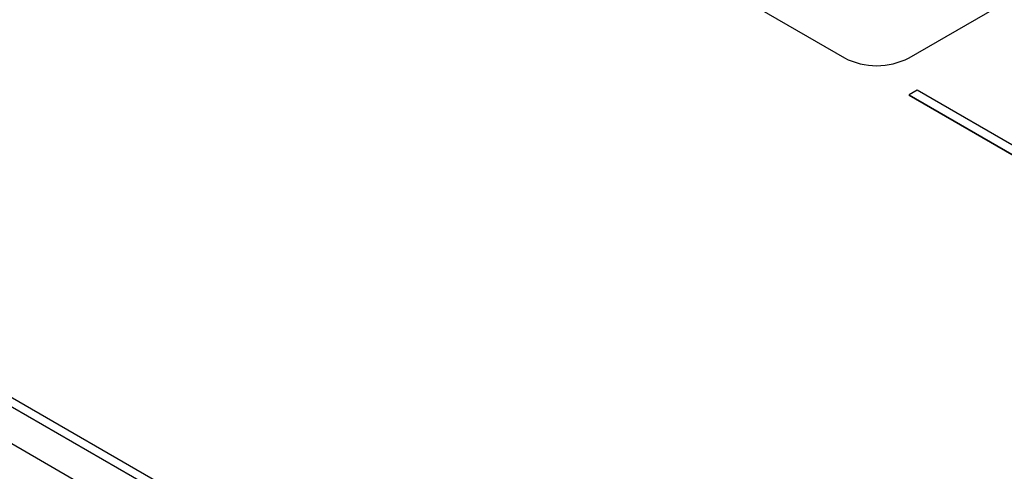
# Model space of a CAD drawing. Header units: millimetres. Extents: x 0 to 420, y 0 to 297.
# Tile 86 of 106: x 322.45 to 333.23, y 239.79 to 244.73. Entities that reach past the tile are written whole.
import ezdxf

# ---------------------------------------------------------------- set-up
doc = ezdxf.new("R2010")
doc.units = ezdxf.units.MM

msp = doc.modelspace()

# ---------------------------------------------------------------- linework, layer by layer
at = {"color": 7, "linetype": 'Continuous', "lineweight": 25}
for p, q in [((332.19, 244.314), (357.646, 259.009)), ((336.678, 231.824), (307.689, 248.559)), ((309.103, 248.253), (335.973, 232.741)), ((309.103, 248.151), (335.973, 232.639)), ((327.488, 246.62), (331.483, 244.314)), ((332.278, 243.959), (332.19, 243.907)), ((333.692, 243.142), (332.278, 243.959)), ((332.19, 243.907), (333.692, 243.04)), ((332.19, 243.907), (332.19, 243.905)), ((332.19, 243.905), (333.692, 243.038))]:
    msp.add_line(p, q, dxfattribs=at)
msp.add_arc((331.836, 244.996), 0.769, 242.6097, 297.3903, dxfattribs=at)

doc.saveas('drawing.dxf')
